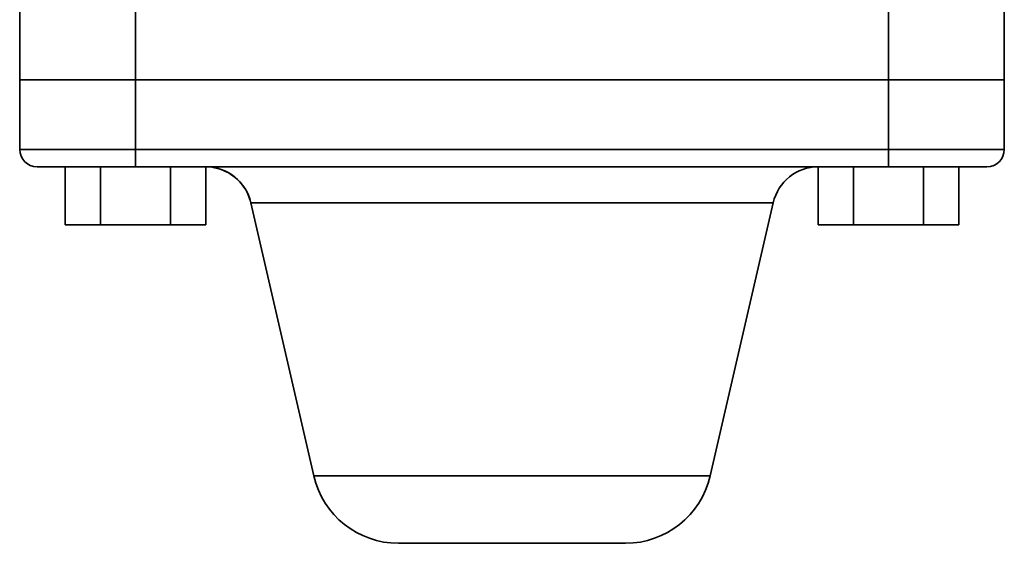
# Model space of a CAD drawing. Header units: inches. Extents: x 3815 to 4775, y 477 to 1610.
# Tile 1 of 19: x 4181 to 4351, y 477 to 568. Entities that reach past the tile are written whole.
import ezdxf

# ---------------------------------------------------------------- set-up
doc = ezdxf.new("R2010")
doc.units = ezdxf.units.IN
doc.header["$MEASUREMENT"] = 0

msp = doc.modelspace()

# ---------------------------------------------------------------- linework, layer by layer
at = {"color": 7, "lineweight": 35, "ltscale": 0.425}
for p, q in [((4180.61, 574.43), (4180.61, 557.43)), ((4180.61, 557.43), (4180.61, 574.43)), ((4180.61, 557.43), (4180.61, 574.43)), ((4200.61, 557.43), (4200.61, 574.43)), ((4200.61, 574.43), (4200.61, 557.43)), ((4330.61, 574.43), (4330.61, 557.43)), ((4330.61, 557.43), (4330.61, 574.43)), ((4350.61, 574.43), (4350.61, 557.43)), ((4350.61, 574.43), (4350.61, 557.43)), ((4347.61, 542.43), (4330.61, 542.43))]:
    msp.add_line(p, q, dxfattribs=at)
at = {"color": 7, "lineweight": 35, "ltscale": 0.3}
for p, q in [((4180.61, 545.43), (4180.61, 557.43)), ((4180.61, 545.43), (4180.61, 557.43)), ((4180.61, 545.43), (4180.61, 557.43)), ((4200.61, 545.43), (4200.61, 557.43)), ((4200.61, 557.43), (4200.61, 545.43)), ((4330.61, 545.43), (4330.61, 557.43)), ((4330.61, 557.43), (4330.61, 545.43)), ((4350.61, 557.43), (4350.61, 545.43)), ((4350.61, 557.43), (4350.61, 545.43))]:
    msp.add_line(p, q, dxfattribs=at)
at = {"color": 7, "lineweight": 35}
for p, q in [((4200.61, 557.43), (4180.61, 557.43)), ((4180.61, 557.43), (4200.61, 557.43)), ((4330.61, 557.43), (4200.61, 557.43)), ((4200.61, 557.43), (4330.61, 557.43)), ((4330.61, 557.43), (4200.61, 557.43)), ((4200.61, 557.43), (4330.61, 557.43)), ((4350.61, 557.43), (4330.61, 557.43)), ((4330.61, 557.43), (4350.61, 557.43)), ((4200.61, 545.43), (4180.61, 545.43)), ((4180.61, 545.43), (4200.61, 545.43)), ((4330.61, 545.43), (4200.61, 545.43)), ((4200.61, 545.43), (4330.61, 545.43)), ((4330.61, 545.43), (4350.61, 545.43)), ((4330.61, 545.43), (4350.61, 545.43)), ((4330.61, 542.43), (4200.61, 542.43)), ((4330.61, 542.43), (4200.61, 542.43)), ((4212.73, 542.43), (4318.48, 542.43)), ((4231.39, 489.05), (4220.5, 536.23)), ((4231.39, 489.05), (4220.5, 536.22)), ((4220.5, 536.22), (4310.71, 536.22)), ((4310.71, 536.22), (4220.5, 536.22)), ((4220.5, 536.22), (4231.39, 489.05)), ((4310.71, 536.22), (4299.82, 489.05)), ((4299.82, 489.05), (4310.71, 536.22)), ((4231.39, 489.05), (4299.82, 489.05)), ((4299.82, 489.05), (4231.39, 489.05)), ((4285.2, 477.43), (4246.01, 477.43)), ((4285.2, 477.43), (4246.01, 477.43))]:
    msp.add_line(p, q, dxfattribs=at)
at = {"color": 7, "lineweight": 35, "ltscale": 0.002408}
for p, q in [((4180.61, 557.43), (4180.7, 557.43)), ((4350.51, 557.43), (4350.61, 557.43))]:
    msp.add_line(p, q, dxfattribs=at)
at = {"color": 7, "lineweight": 35, "ltscale": 0.009607}
for p, q in [((4180.99, 557.43), (4180.61, 557.43)), ((4350.61, 557.43), (4350.22, 557.43))]:
    msp.add_line(p, q, dxfattribs=at)
at = {"color": 7, "lineweight": 35, "ltscale": 0.007199}
for p, q in [((4180.7, 557.43), (4180.99, 557.43)), ((4350.22, 557.43), (4350.51, 557.43))]:
    msp.add_line(p, q, dxfattribs=at)
at = {"color": 7, "lineweight": 35, "ltscale": 0.011923}
for p, q in [((4180.99, 557.43), (4181.47, 557.43)), ((4349.74, 557.43), (4350.22, 557.43))]:
    msp.add_line(p, q, dxfattribs=at)
at = {"color": 7, "lineweight": 35, "ltscale": 0.028453}
for p, q in [((4182.13, 557.43), (4180.99, 557.43)), ((4350.22, 557.43), (4349.08, 557.43))]:
    msp.add_line(p, q, dxfattribs=at)
at = {"color": 7, "lineweight": 35, "ltscale": 0.01653}
for p, q in [((4181.47, 557.43), (4182.13, 557.43)), ((4349.08, 557.43), (4349.74, 557.43))]:
    msp.add_line(p, q, dxfattribs=at)
at = {"color": 7, "lineweight": 35, "ltscale": 0.020979}
for p, q in [((4182.13, 557.43), (4182.97, 557.43)), ((4348.24, 557.43), (4349.08, 557.43))]:
    msp.add_line(p, q, dxfattribs=at)
at = {"color": 7, "lineweight": 35, "ltscale": 0.046205}
for p, q in [((4183.98, 557.43), (4182.13, 557.43)), ((4349.08, 557.43), (4347.24, 557.43))]:
    msp.add_line(p, q, dxfattribs=at)
at = {"color": 7, "lineweight": 35, "ltscale": 0.025226}
for p, q in [((4182.97, 557.43), (4183.98, 557.43)), ((4347.24, 557.43), (4348.24, 557.43))]:
    msp.add_line(p, q, dxfattribs=at)
at = {"color": 7, "lineweight": 35, "ltscale": 0.02923}
for p, q in [((4183.98, 557.43), (4185.15, 557.43)), ((4346.07, 557.43), (4347.24, 557.43))]:
    msp.add_line(p, q, dxfattribs=at)
at = {"color": 7, "lineweight": 35, "ltscale": 0.062181}
for p, q in [((4186.46, 557.43), (4183.98, 557.43)), ((4347.24, 557.43), (4344.75, 557.43))]:
    msp.add_line(p, q, dxfattribs=at)
at = {"color": 7, "lineweight": 35, "ltscale": 0.032951}
for p, q in [((4185.15, 557.43), (4186.46, 557.43)), ((4344.75, 557.43), (4346.07, 557.43))]:
    msp.add_line(p, q, dxfattribs=at)
at = {"color": 7, "lineweight": 35, "ltscale": 0.036357}
for p, q in [((4186.46, 557.43), (4187.92, 557.43)), ((4343.29, 557.43), (4344.75, 557.43))]:
    msp.add_line(p, q, dxfattribs=at)
at = {"color": 7, "lineweight": 35, "ltscale": 0.075769}
for p, q in [((4189.49, 557.43), (4186.46, 557.43)), ((4344.75, 557.43), (4341.72, 557.43))]:
    msp.add_line(p, q, dxfattribs=at)
at = {"color": 7, "lineweight": 35, "ltscale": 0.039412}
for p, q in [((4187.92, 557.43), (4189.49, 557.43)), ((4341.72, 557.43), (4343.29, 557.43))]:
    msp.add_line(p, q, dxfattribs=at)
at = {"color": 7, "lineweight": 35, "ltscale": 0.042087}
for p, q in [((4189.49, 557.43), (4191.18, 557.43)), ((4340.03, 557.43), (4341.72, 557.43))]:
    msp.add_line(p, q, dxfattribs=at)
at = {"color": 7, "lineweight": 35, "ltscale": 0.086443}
for p, q in [((4192.95, 557.43), (4189.49, 557.43)), ((4341.72, 557.43), (4338.26, 557.43))]:
    msp.add_line(p, q, dxfattribs=at)
at = {"color": 7, "lineweight": 35, "ltscale": 0.044356}
for p, q in [((4191.18, 557.43), (4192.95, 557.43)), ((4338.26, 557.43), (4340.03, 557.43))]:
    msp.add_line(p, q, dxfattribs=at)
at = {"color": 7, "lineweight": 35, "ltscale": 0.046201}
for p, q in [((4192.95, 557.43), (4194.8, 557.43)), ((4336.41, 557.43), (4338.26, 557.43))]:
    msp.add_line(p, q, dxfattribs=at)
at = {"color": 7, "lineweight": 35, "ltscale": 0.093797}
for p, q in [((4196.7, 557.43), (4192.95, 557.43)), ((4338.26, 557.43), (4334.51, 557.43))]:
    msp.add_line(p, q, dxfattribs=at)
at = {"color": 7, "lineweight": 35, "ltscale": 0.047597}
for p, q in [((4194.8, 557.43), (4196.7, 557.43)), ((4334.51, 557.43), (4336.41, 557.43))]:
    msp.add_line(p, q, dxfattribs=at)
at = {"color": 7, "lineweight": 35, "ltscale": 0.048537}
for p, q in [((4196.7, 557.43), (4198.65, 557.43)), ((4332.57, 557.43), (4334.51, 557.43))]:
    msp.add_line(p, q, dxfattribs=at)
at = {"color": 7, "lineweight": 35, "ltscale": 0.097545}
for p, q in [((4200.61, 557.43), (4196.7, 557.43)), ((4334.51, 557.43), (4330.61, 557.43))]:
    msp.add_line(p, q, dxfattribs=at)
at = {"color": 7, "lineweight": 35, "ltscale": 0.049008}
for p, q in [((4198.65, 557.43), (4200.61, 557.43)), ((4330.61, 557.43), (4332.57, 557.43))]:
    msp.add_line(p, q, dxfattribs=at)
at = {"color": 7, "lineweight": 35, "ltscale": 0.075}
for p, q in [((4200.61, 545.43), (4200.61, 542.43)), ((4200.61, 542.43), (4200.61, 545.43)), ((4330.61, 542.43), (4330.61, 545.43)), ((4330.61, 542.43), (4330.61, 545.43))]:
    msp.add_line(p, q, dxfattribs=at)
at = {"color": 7, "lineweight": 35, "ltscale": 0.143997}
msp.add_line((4183.61, 542.43), (4189.37, 542.43), dxfattribs=at)
at = {"color": 7, "lineweight": 35, "ltscale": 0.039752}
msp.add_line((4185.2, 542.43), (4183.61, 542.43), dxfattribs=at)
at = {"color": 7, "lineweight": 35, "ltscale": 0.006599}
msp.add_line((4183.87, 542.43), (4183.61, 542.43), dxfattribs=at)
at = {"color": 7, "lineweight": 35, "ltscale": 0.0173}
msp.add_line((4184.56, 542.43), (4183.87, 542.43), dxfattribs=at)
at = {"color": 7, "lineweight": 35, "ltscale": 0.02442}
msp.add_line((4185.54, 542.43), (4184.56, 542.43), dxfattribs=at)
at = {"color": 7, "lineweight": 35, "ltscale": 0.066399}
msp.add_line((4187.85, 542.43), (4185.2, 542.43), dxfattribs=at)
at = {"color": 7, "lineweight": 35, "ltscale": 0.028345}
msp.add_line((4186.67, 542.43), (4185.54, 542.43), dxfattribs=at)
at = {"color": 7, "lineweight": 35, "ltscale": 0.029564}
msp.add_line((4187.85, 542.43), (4186.67, 542.43), dxfattribs=at)
at = {"color": 7, "lineweight": 35, "ltscale": 0.015741}
msp.add_line((4188.48, 542.43), (4187.85, 542.43), dxfattribs=at)
at = {"color": 7, "lineweight": 35, "ltscale": 0.028609}
msp.add_line((4189, 542.43), (4187.85, 542.43), dxfattribs=at)
at = {"color": 7, "lineweight": 35, "ltscale": 0.25}
for p, q in [((4188.48, 532.43), (4188.48, 542.43)), ((4188.48, 542.43), (4188.48, 532.43)), ((4188.48, 532.43), (4188.48, 542.43)), ((4188.48, 542.43), (4188.48, 532.43)), ((4194.54, 542.43), (4194.54, 532.43)), ((4194.54, 532.43), (4194.54, 542.43)), ((4206.67, 542.43), (4206.67, 532.43)), ((4206.67, 532.43), (4206.67, 542.43)), ((4212.73, 542.43), (4212.73, 532.43)), ((4212.73, 532.43), (4212.73, 542.43)), ((4318.48, 532.43), (4318.48, 542.43)), ((4318.48, 542.43), (4318.48, 532.43)), ((4318.48, 532.43), (4318.48, 542.43)), ((4318.48, 542.43), (4318.48, 532.43)), ((4324.54, 542.43), (4324.54, 532.43)), ((4324.54, 532.43), (4324.54, 542.43)), ((4336.67, 542.43), (4336.67, 532.43)), ((4336.67, 532.43), (4336.67, 542.43)), ((4342.73, 542.43), (4342.73, 532.43)), ((4342.73, 532.43), (4342.73, 542.43))]:
    msp.add_line(p, q, dxfattribs=at)
at = {"color": 7, "lineweight": 35, "ltscale": 0.151555}
for p, q in [((4194.54, 542.43), (4188.48, 542.43)), ((4194.54, 542.43), (4188.48, 542.43)), ((4342.73, 542.43), (4336.67, 542.43)), ((4342.73, 542.43), (4336.67, 542.43)), ((4194.54, 532.43), (4188.48, 532.43)), ((4194.54, 532.43), (4188.48, 532.43)), ((4188.48, 532.43), (4194.54, 532.43)), ((4194.54, 532.43), (4188.48, 532.43)), ((4188.48, 532.43), (4194.54, 532.43)), ((4342.73, 532.43), (4336.67, 532.43)), ((4342.73, 532.43), (4336.67, 532.43)), ((4336.67, 532.43), (4342.73, 532.43)), ((4342.73, 532.43), (4336.67, 532.43)), ((4336.67, 532.43), (4342.73, 532.43))]:
    msp.add_line(p, q, dxfattribs=at)
at = {"color": 7, "lineweight": 35, "ltscale": 0.048045}
msp.add_line((4190.92, 542.43), (4189, 542.43), dxfattribs=at)
at = {"color": 7, "lineweight": 35, "ltscale": 0.101517}
msp.add_line((4189.37, 542.43), (4193.43, 542.43), dxfattribs=at)
at = {"color": 7, "lineweight": 35, "ltscale": 0.029242}
msp.add_line((4192.09, 542.43), (4190.92, 542.43), dxfattribs=at)
at = {"color": 7, "lineweight": 35, "ltscale": 0.056435}
msp.add_line((4194.35, 542.43), (4192.09, 542.43), dxfattribs=at)
at = {"color": 7, "lineweight": 35, "ltscale": 0.179486}
msp.add_line((4193.43, 542.43), (4200.61, 542.43), dxfattribs=at)
at = {"color": 7, "lineweight": 35, "ltscale": 0.067502}
msp.add_line((4197.05, 542.43), (4194.35, 542.43), dxfattribs=at)
at = {"color": 7, "lineweight": 35, "ltscale": 0.30311}
for p, q in [((4206.67, 542.43), (4194.54, 542.43)), ((4206.67, 542.43), (4194.54, 542.43)), ((4336.67, 542.43), (4324.54, 542.43)), ((4336.67, 542.43), (4324.54, 542.43)), ((4206.67, 532.43), (4194.54, 532.43)), ((4206.67, 532.43), (4194.54, 532.43)), ((4194.54, 532.43), (4206.67, 532.43)), ((4206.67, 532.43), (4194.54, 532.43)), ((4194.54, 532.43), (4206.67, 532.43)), ((4336.67, 532.43), (4324.54, 532.43)), ((4336.67, 532.43), (4324.54, 532.43)), ((4324.54, 532.43), (4336.67, 532.43)), ((4336.67, 532.43), (4324.54, 532.43)), ((4324.54, 532.43), (4336.67, 532.43))]:
    msp.add_line(p, q, dxfattribs=at)
at = {"color": 7, "lineweight": 35, "ltscale": 0.03629}
msp.add_line((4198.5, 542.43), (4197.05, 542.43), dxfattribs=at)
at = {"color": 7, "lineweight": 35, "ltscale": 0.052649}
msp.add_line((4200.61, 542.43), (4198.5, 542.43), dxfattribs=at)
at = {"color": 7, "lineweight": 35, "ltscale": 0.151553}
for p, q in [((4212.73, 542.43), (4206.67, 542.43)), ((4212.73, 542.43), (4206.67, 542.43)), ((4324.54, 542.43), (4318.48, 542.43)), ((4324.54, 542.43), (4318.48, 542.43)), ((4212.73, 532.43), (4206.67, 532.43)), ((4212.73, 532.43), (4206.67, 532.43)), ((4206.67, 532.43), (4212.73, 532.43)), ((4212.73, 532.43), (4206.67, 532.43)), ((4206.67, 532.43), (4212.73, 532.43)), ((4324.54, 532.43), (4318.48, 532.43)), ((4324.54, 532.43), (4318.48, 532.43)), ((4318.48, 532.43), (4324.54, 532.43)), ((4324.54, 532.43), (4318.48, 532.43)), ((4318.48, 532.43), (4324.54, 532.43))]:
    msp.add_line(p, q, dxfattribs=at)
at = {"color": 7, "lineweight": 35, "ltscale": 0.077335}
msp.add_line((4333.7, 542.43), (4330.61, 542.43), dxfattribs=at)
at = {"color": 7, "lineweight": 35, "ltscale": 0.079106}
msp.add_line((4336.86, 542.43), (4333.7, 542.43), dxfattribs=at)
at = {"color": 7, "lineweight": 35, "ltscale": 0.038759}
msp.add_line((4338.41, 542.43), (4336.86, 542.43), dxfattribs=at)
at = {"color": 7, "lineweight": 35, "ltscale": 0.032643}
msp.add_line((4342.63, 542.43), (4341.32, 542.43), dxfattribs=at)
at = {"color": 7, "lineweight": 35, "ltscale": 0.02943}
msp.add_line((4343.8, 542.43), (4342.63, 542.43), dxfattribs=at)
at = {"color": 7, "lineweight": 35, "ltscale": 0.121886}
msp.add_line((4347.61, 542.43), (4342.73, 542.43), dxfattribs=at)
at = {"color": 7, "lineweight": 35, "ltscale": 0.025774}
msp.add_line((4344.83, 542.43), (4343.8, 542.43), dxfattribs=at)
at = {"color": 7, "lineweight": 35, "ltscale": 0.021797}
msp.add_line((4345.71, 542.43), (4344.83, 542.43), dxfattribs=at)
at = {"color": 7, "lineweight": 35, "ltscale": 0.017639}
msp.add_line((4346.41, 542.43), (4345.71, 542.43), dxfattribs=at)
at = {"color": 7, "lineweight": 35, "ltscale": 0.022745}
msp.add_line((4347.32, 542.43), (4346.41, 542.43), dxfattribs=at)
at = {"color": 7, "lineweight": 35, "ltscale": 0.007095}
msp.add_line((4347.61, 542.43), (4347.32, 542.43), dxfattribs=at)
at = {"color": 7, "lineweight": 35, "ltscale": 0.000356}
msp.add_line((4220.5, 536.24), (4220.5, 536.22), dxfattribs=at)
at = {"color": 7, "lineweight": 35, "ltscale": 0.002354}
msp.add_line((4246.01, 477.43), (4246.1, 477.43), dxfattribs=at)
at = {"color": 7, "lineweight": 35, "ltscale": 0.007057}
msp.add_line((4246.1, 477.43), (4246.38, 477.43), dxfattribs=at)
at = {"color": 7, "lineweight": 35, "ltscale": 0.011691}
msp.add_line((4246.38, 477.43), (4246.85, 477.43), dxfattribs=at)
at = {"color": 7, "lineweight": 35, "ltscale": 0.016208}
msp.add_line((4246.85, 477.43), (4247.5, 477.43), dxfattribs=at)
at = {"color": 7, "lineweight": 35, "ltscale": 0.020567}
msp.add_line((4247.5, 477.43), (4248.32, 477.43), dxfattribs=at)
at = {"color": 7, "lineweight": 35, "ltscale": 0.024727}
msp.add_line((4248.32, 477.43), (4249.31, 477.43), dxfattribs=at)
at = {"color": 7, "lineweight": 35, "ltscale": 0.028648}
msp.add_line((4249.31, 477.43), (4250.46, 477.43), dxfattribs=at)
at = {"color": 7, "lineweight": 35, "ltscale": 0.032295}
msp.add_line((4250.46, 477.43), (4251.75, 477.43), dxfattribs=at)
at = {"color": 7, "lineweight": 35, "ltscale": 0.035632}
msp.add_line((4251.75, 477.43), (4253.17, 477.43), dxfattribs=at)
at = {"color": 7, "lineweight": 35, "ltscale": 0.038632}
msp.add_line((4253.17, 477.43), (4254.72, 477.43), dxfattribs=at)
at = {"color": 7, "lineweight": 35, "ltscale": 0.041263}
msp.add_line((4254.72, 477.43), (4256.37, 477.43), dxfattribs=at)
at = {"color": 7, "lineweight": 35, "ltscale": 0.043498}
msp.add_line((4256.37, 477.43), (4258.11, 477.43), dxfattribs=at)
at = {"color": 7, "lineweight": 35, "ltscale": 0.045319}
msp.add_line((4258.11, 477.43), (4259.92, 477.43), dxfattribs=at)
at = {"color": 7, "lineweight": 35, "ltscale": 0.046698}
msp.add_line((4259.92, 477.43), (4261.79, 477.43), dxfattribs=at)
at = {"color": 7, "lineweight": 35, "ltscale": 0.047626}
msp.add_line((4261.79, 477.43), (4263.7, 477.43), dxfattribs=at)
at = {"color": 7, "lineweight": 35, "ltscale": 0.048076}
msp.add_line((4263.7, 477.43), (4265.62, 477.43), dxfattribs=at)
at = {"color": 7, "lineweight": 35, "ltscale": 0.048044}
msp.add_line((4265.62, 477.43), (4267.54, 477.43), dxfattribs=at)
at = {"color": 7, "lineweight": 35, "ltscale": 0.047548}
msp.add_line((4267.54, 477.43), (4269.44, 477.43), dxfattribs=at)
at = {"color": 7, "lineweight": 35, "ltscale": 0.0466}
msp.add_line((4269.44, 477.43), (4271.31, 477.43), dxfattribs=at)
at = {"color": 7, "lineweight": 35, "ltscale": 0.045215}
msp.add_line((4271.31, 477.43), (4273.11, 477.43), dxfattribs=at)
at = {"color": 7, "lineweight": 35, "ltscale": 0.043402}
msp.add_line((4273.11, 477.43), (4274.85, 477.43), dxfattribs=at)
at = {"color": 7, "lineweight": 35, "ltscale": 0.041177}
msp.add_line((4274.85, 477.43), (4276.5, 477.43), dxfattribs=at)
at = {"color": 7, "lineweight": 35, "ltscale": 0.03856}
msp.add_line((4276.5, 477.43), (4278.04, 477.43), dxfattribs=at)
at = {"color": 7, "lineweight": 35, "ltscale": 0.035579}
msp.add_line((4278.04, 477.43), (4279.46, 477.43), dxfattribs=at)
at = {"color": 7, "lineweight": 35, "ltscale": 0.032253}
msp.add_line((4279.46, 477.43), (4280.75, 477.43), dxfattribs=at)
at = {"color": 7, "lineweight": 35, "ltscale": 0.028619}
msp.add_line((4280.75, 477.43), (4281.9, 477.43), dxfattribs=at)
at = {"color": 7, "lineweight": 35, "ltscale": 0.024712}
msp.add_line((4281.9, 477.43), (4282.89, 477.43), dxfattribs=at)
at = {"color": 7, "lineweight": 35, "ltscale": 0.020563}
msp.add_line((4282.89, 477.43), (4283.71, 477.43), dxfattribs=at)
at = {"color": 7, "lineweight": 35, "ltscale": 0.016217}
msp.add_line((4283.71, 477.43), (4284.36, 477.43), dxfattribs=at)
at = {"color": 7, "lineweight": 35, "ltscale": 0.011707}
msp.add_line((4284.36, 477.43), (4284.83, 477.43), dxfattribs=at)
at = {"color": 7, "lineweight": 35, "ltscale": 0.007082}
msp.add_line((4284.83, 477.43), (4285.11, 477.43), dxfattribs=at)
at = {"color": 7, "lineweight": 35}
for centre, radius, start, end in [((4183.61, 545.43), 3, 180, 270), ((4183.61, 545.43), 3, 180, 270), ((4183.61, 545.43), 3, 180, 270), ((4347.61, 545.43), 3, 270, 0), ((4347.61, 545.43), 3, 270, 0), ((4347.61, 545.43), 3, 270.0004, 359.9991), ((4212.71, 534.43), 8, 13, 89.822), ((4212.71, 534.43), 8, 13, 89.822), ((4212.71, 534.42), 8, 32.2483, 89.7227), ((4318.51, 534.43), 8, 90.177, 167), ((4318.51, 534.43), 8, 90.1775, 167), ((4318.51, 534.43), 8, 90.1775, 167), ((4212.71, 534.43), 8, 13.9574, 32.2566), ((4246.01, 492.43), 15, 193, 270), ((4246.01, 492.43), 15, 193, 269.9999), ((4246.01, 492.43), 15, 193, 270), ((4285.2, 492.43), 15, 270, 347), ((4285.2, 492.43), 15, 270, 347), ((4285.2, 492.43), 15, 270, 347)]:
    msp.add_arc(centre, radius, start, end, dxfattribs=at)

doc.saveas('drawing.dxf')
